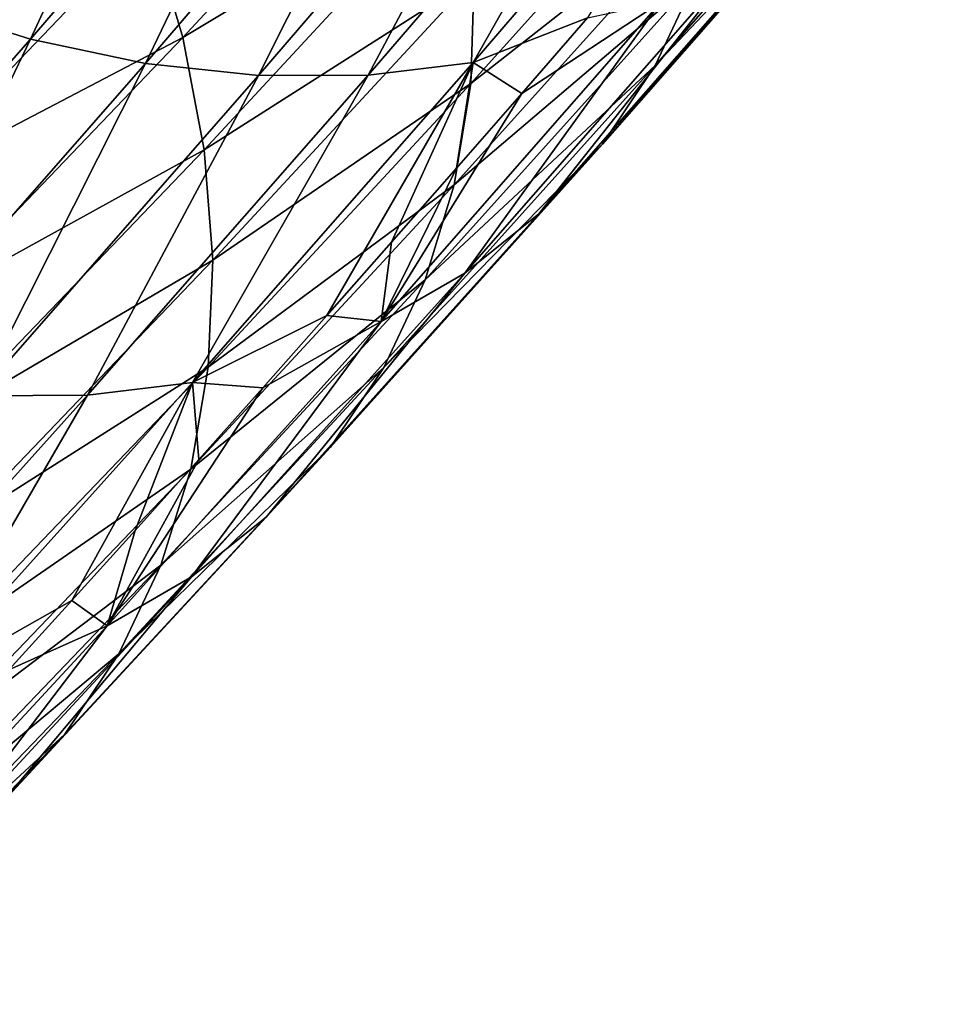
# Model space of a CAD drawing. Header units: millimetres. Extents: x -99 to 221, y -61 to 39.
# Tile 161 of 256: x 17.6 to 19.97, y -48.87 to -46.32. Entities that reach past the tile are written whole.
import ezdxf

# ---------------------------------------------------------------- set-up
doc = ezdxf.new("R2010")
doc.units = ezdxf.units.MM
doc.header["$LTSCALE"] = 33.374815
doc.layers.add('65', color=7, linetype='CONTINUOUS')
doc.layers.add('66', color=7, linetype='CONTINUOUS')

msp = doc.modelspace()

# ---------------------------------------------------------------- linework, layer by layer
at = {"layer": '65', "linetype": 'Continuous'}
for points in [[(19.9693, -45.6129, -19.6282), (19.3531, -46.2102, -18.2519), (19.2472, -46.4363, -18.4778), (19.9693, -45.6129, -19.6282)], [(19.9693, -45.6129, -19.6282), (19.2472, -46.4363, -18.4778), (19.8341, -45.8158, -19.8605), (19.9693, -45.6129, -19.6282)], [(18.6952, -45.6343, -16.1687), (17.9326, -46.0695, -14.9451), (18.0205, -46.3633, -15.0843), (18.6952, -45.6343, -16.1687)], [(18.6952, -45.6343, -16.1687), (18.0205, -46.3633, -15.0843), (18.7529, -45.9238, -16.3308), (18.6952, -45.6343, -16.1687)], [(19.4676, -45.7047, -17.8234), (18.768, -46.4831, -16.7039), (19.4269, -45.9653, -18.0328), (19.4676, -45.7047, -17.8234)], [(19.4676, -45.7047, -17.8234), (18.7772, -46.2079, -16.5099), (18.768, -46.4831, -16.7039), (19.4676, -45.7047, -17.8234)], [(17.8133, -45.7777, -14.8268), (17.0163, -46.1672, -13.6852), (17.163, -46.4561, -13.777), (17.8133, -45.7777, -14.8268)], [(17.8133, -45.7777, -14.8268), (17.163, -46.4561, -13.777), (17.9326, -46.0695, -14.9451), (17.8133, -45.7777, -14.8268)], [(19.8341, -45.8158, -19.8605), (19.1105, -46.6409, -18.7078), (19.6697, -45.9947, -20.0936), (19.8341, -45.8158, -19.8605)], [(19.8341, -45.8158, -19.8605), (19.2472, -46.4363, -18.4778), (19.1105, -46.6409, -18.7078), (19.8341, -45.8158, -19.8605)], [(18.7529, -45.9238, -16.3308), (18.0205, -46.3633, -15.0843), (18.0757, -46.6554, -15.2426), (18.7529, -45.9238, -16.3308)], [(18.7529, -45.9238, -16.3308), (18.0757, -46.6554, -15.2426), (18.7772, -46.2079, -16.5099), (18.7529, -45.9238, -16.3308)], [(19.4269, -45.9653, -18.0328), (18.768, -46.4831, -16.7039), (18.7253, -46.7458, -16.9102), (19.4269, -45.9653, -18.0328)], [(19.4269, -45.9653, -18.0328), (18.7253, -46.7458, -16.9102), (19.3531, -46.2102, -18.2519), (19.4269, -45.9653, -18.0328)], [(19.6697, -45.9947, -20.0936), (18.9448, -46.8213, -18.9389), (19.4782, -46.1473, -20.3248), (19.6697, -45.9947, -20.0936)], [(19.6697, -45.9947, -20.0936), (19.1105, -46.6409, -18.7078), (18.9448, -46.8213, -18.9389), (19.6697, -45.9947, -20.0936)], [(17.9326, -46.0695, -14.9451), (17.163, -46.4561, -13.777), (17.2796, -46.7507, -13.8911), (17.9326, -46.0695, -14.9451)], [(17.9326, -46.0695, -14.9451), (17.2796, -46.7507, -13.8911), (18.0205, -46.3633, -15.0843), (17.9326, -46.0695, -14.9451)], [(19.4782, -46.1473, -20.3248), (18.7522, -46.9752, -19.1682), (19.262, -46.2717, -20.5511), (19.4782, -46.1473, -20.3248)], [(19.4782, -46.1473, -20.3248), (18.9448, -46.8213, -18.9389), (18.7522, -46.9752, -19.1682), (19.4782, -46.1473, -20.3248)], [(18.7772, -46.2079, -16.5099), (18.0757, -46.6554, -15.2426), (18.0977, -46.942, -15.4179), (18.7772, -46.2079, -16.5099)], [(18.7772, -46.2079, -16.5099), (18.0977, -46.942, -15.4179), (18.768, -46.4831, -16.7039), (18.7772, -46.2079, -16.5099)], [(19.3531, -46.2102, -18.2519), (18.6496, -46.9928, -17.1263), (19.2472, -46.4363, -18.4778), (19.3531, -46.2102, -18.2519)], [(19.3531, -46.2102, -18.2519), (18.7253, -46.7458, -16.9102), (18.6496, -46.9928, -17.1263), (19.3531, -46.2102, -18.2519)], [(18.7522, -46.9752, -19.1682), (18.535, -47.1008, -19.3928), (19.262, -46.2717, -20.5511), (18.7522, -46.9752, -19.1682)], [(18.535, -47.1008, -19.3928), (18.9006, -46.5085, -20.5729), (19.262, -46.2717, -20.5511), (18.535, -47.1008, -19.3928)], [(18.9006, -46.5085, -20.5729), (19.071, -46.3123, -20.8438), (19.262, -46.2717, -20.5511), (18.9006, -46.5085, -20.5729)], [(18.0205, -46.3633, -15.0843), (17.2796, -46.7507, -13.8911), (17.3647, -47.0473, -14.0259), (18.0205, -46.3633, -15.0843)], [(18.0205, -46.3633, -15.0843), (17.3647, -47.0473, -14.0259), (18.0757, -46.6554, -15.2426), (18.0205, -46.3633, -15.0843)], [(19.2472, -46.4363, -18.4778), (18.6496, -46.9928, -17.1263), (18.5419, -47.2209, -17.3494), (19.2472, -46.4363, -18.4778)], [(19.2472, -46.4363, -18.4778), (18.5419, -47.2209, -17.3494), (19.1105, -46.6409, -18.7078), (19.2472, -46.4363, -18.4778)], [(18.768, -46.4831, -16.7039), (18.0861, -47.2196, -15.6082), (18.7253, -46.7458, -16.9102), (18.768, -46.4831, -16.7039)], [(18.768, -46.4831, -16.7039), (18.0977, -46.942, -15.4179), (18.0861, -47.2196, -15.6082), (18.768, -46.4831, -16.7039)], [(18.731, -46.7028, -20.303), (18.9006, -46.5085, -20.5729), (18.535, -47.1008, -19.3928), (18.731, -46.7028, -20.303)], [(19.1105, -46.6409, -18.7078), (18.4036, -47.4272, -17.5768), (18.9448, -46.8213, -18.9389), (19.1105, -46.6409, -18.7078)], [(19.1105, -46.6409, -18.7078), (18.5419, -47.2209, -17.3494), (18.4036, -47.4272, -17.5768), (19.1105, -46.6409, -18.7078)], [(18.0757, -46.6554, -15.2426), (17.3647, -47.0473, -14.0259), (17.4172, -47.3422, -14.1798), (18.0757, -46.6554, -15.2426)], [(18.0757, -46.6554, -15.2426), (17.4172, -47.3422, -14.1798), (18.0977, -46.942, -15.4179), (18.0757, -46.6554, -15.2426)], [(18.5623, -46.8951, -20.0343), (18.731, -46.7028, -20.303), (18.535, -47.1008, -19.3928), (18.5623, -46.8951, -20.0343)], [(18.7253, -46.7458, -16.9102), (18.0861, -47.2196, -15.6082), (18.0411, -47.4847, -15.8109), (18.7253, -46.7458, -16.9102)], [(18.7253, -46.7458, -16.9102), (18.0411, -47.4847, -15.8109), (18.6496, -46.9928, -17.1263), (18.7253, -46.7458, -16.9102)], [(18.9448, -46.8213, -18.9389), (18.2364, -47.6092, -17.8055), (18.7522, -46.9752, -19.1682), (18.9448, -46.8213, -18.9389)], [(18.9448, -46.8213, -18.9389), (18.4036, -47.4272, -17.5768), (18.2364, -47.6092, -17.8055), (18.9448, -46.8213, -18.9389)], [(18.3945, -47.0853, -19.7667), (18.5623, -46.8951, -20.0343), (18.535, -47.1008, -19.3928), (18.3945, -47.0853, -19.7667)], [(18.0977, -46.942, -15.4179), (17.4172, -47.3422, -14.1798), (17.4364, -47.6316, -14.3508), (18.0977, -46.942, -15.4179)], [(18.0977, -46.942, -15.4179), (17.4364, -47.6316, -14.3508), (18.0861, -47.2196, -15.6082), (18.0977, -46.942, -15.4179)], [(18.7522, -46.9752, -19.1682), (18.0424, -47.7646, -18.0327), (18.535, -47.1008, -19.3928), (18.7522, -46.9752, -19.1682)], [(18.7522, -46.9752, -19.1682), (18.2364, -47.6092, -17.8055), (18.0424, -47.7646, -18.0327), (18.7522, -46.9752, -19.1682)], [(18.6496, -46.9928, -17.1263), (17.9633, -47.734, -16.0236), (18.5419, -47.2209, -17.3494), (18.6496, -46.9928, -17.1263)], [(18.6496, -46.9928, -17.1263), (18.0411, -47.4847, -15.8109), (17.9633, -47.734, -16.0236), (18.6496, -46.9928, -17.1263)], [(18.0424, -47.7646, -18.0327), (17.8241, -47.8914, -18.2556), (18.535, -47.1008, -19.3928), (18.0424, -47.7646, -18.0327)], [(17.8241, -47.8914, -18.2556), (18.2276, -47.2736, -19.5002), (18.535, -47.1008, -19.3928), (17.8241, -47.8914, -18.2556)], [(18.2276, -47.2736, -19.5002), (18.3945, -47.0853, -19.7667), (18.535, -47.1008, -19.3928), (18.2276, -47.2736, -19.5002)], [(18.0861, -47.2196, -15.6082), (17.4222, -47.912, -14.5368), (18.0411, -47.4847, -15.8109), (18.0861, -47.2196, -15.6082)], [(18.0861, -47.2196, -15.6082), (17.4364, -47.6316, -14.3508), (17.4222, -47.912, -14.5368), (18.0861, -47.2196, -15.6082)], [(18.5419, -47.2209, -17.3494), (17.9633, -47.734, -16.0236), (17.8536, -47.9642, -16.2435), (18.5419, -47.2209, -17.3494)], [(18.5419, -47.2209, -17.3494), (17.8536, -47.9642, -16.2435), (18.4036, -47.4272, -17.5768), (18.5419, -47.2209, -17.3494)], [(18.0615, -47.4597, -19.2348), (18.2276, -47.2736, -19.5002), (17.8241, -47.8914, -18.2556), (18.0615, -47.4597, -19.2348)], [(18.4036, -47.4272, -17.5768), (17.7134, -48.1726, -16.4679), (18.2364, -47.6092, -17.8055), (18.4036, -47.4272, -17.5768)], [(18.4036, -47.4272, -17.5768), (17.8536, -47.9642, -16.2435), (17.7134, -48.1726, -16.4679), (18.4036, -47.4272, -17.5768)], [(17.8963, -47.6438, -18.9705), (18.0615, -47.4597, -19.2348), (17.8241, -47.8914, -18.2556), (17.8963, -47.6438, -18.9705)], [(18.0411, -47.4847, -15.8109), (17.4222, -47.912, -14.5368), (17.3746, -48.1798, -14.7354), (18.0411, -47.4847, -15.8109)], [(18.0411, -47.4847, -15.8109), (17.3746, -48.1798, -14.7354), (17.9633, -47.734, -16.0236), (18.0411, -47.4847, -15.8109)], [(18.2364, -47.6092, -17.8055), (17.5445, -48.3564, -16.694), (18.0424, -47.7646, -18.0327), (18.2364, -47.6092, -17.8055)], [(18.2364, -47.6092, -17.8055), (17.7134, -48.1726, -16.4679), (17.5445, -48.3564, -16.694), (18.2364, -47.6092, -17.8055)], [(17.7319, -47.8257, -18.7074), (17.8963, -47.6438, -18.9705), (17.8241, -47.8914, -18.2556), (17.7319, -47.8257, -18.7074)], [(17.9633, -47.734, -16.0236), (17.2943, -48.4315, -14.9442), (17.8536, -47.9642, -16.2435), (17.9633, -47.734, -16.0236)], [(17.9633, -47.734, -16.0236), (17.3746, -48.1798, -14.7354), (17.2943, -48.4315, -14.9442), (17.9633, -47.734, -16.0236)], [(18.0424, -47.7646, -18.0327), (17.3491, -48.5133, -16.9188), (17.8241, -47.8914, -18.2556), (18.0424, -47.7646, -18.0327)], [(18.0424, -47.7646, -18.0327), (17.5445, -48.3564, -16.694), (17.3491, -48.5133, -16.9188), (18.0424, -47.7646, -18.0327)], [(17.5685, -48.0055, -18.4454), (17.7319, -47.8257, -18.7074), (17.8241, -47.8914, -18.2556), (17.5685, -48.0055, -18.4454)], [(17.3491, -48.5133, -16.9188), (17.1295, -48.6414, -17.1397), (17.8241, -47.8914, -18.2556), (17.3491, -48.5133, -16.9188)], [(17.1295, -48.6414, -17.1397), (17.5685, -48.0055, -18.4454), (17.8241, -47.8914, -18.2556), (17.1295, -48.6414, -17.1397)], [(17.8536, -47.9642, -16.2435), (17.2943, -48.4315, -14.9442), (17.1823, -48.6641, -15.1604), (17.8536, -47.9642, -16.2435)], [(17.8536, -47.9642, -16.2435), (17.1823, -48.6641, -15.1604), (17.7134, -48.1726, -16.4679), (17.8536, -47.9642, -16.2435)], [(17.7134, -48.1726, -16.4679), (17.04, -48.8747, -15.3814), (17.5445, -48.3564, -16.694), (17.7134, -48.1726, -16.4679)], [(17.7134, -48.1726, -16.4679), (17.1823, -48.6641, -15.1604), (17.04, -48.8747, -15.3814), (17.7134, -48.1726, -16.4679)]]:
    msp.add_3dface(points, dxfattribs=at)
at = {"layer": '66', "linetype": 'Continuous'}
for points in [[(18.0695, -45.4058, -22.9526), (17.6246, -46.3674, -21.6506), (17.3245, -46.2732, -21.771), (18.0695, -45.4058, -22.9526)], [(18.3698, -45.4997, -22.8326), (17.6246, -46.3674, -21.6506), (18.0695, -45.4058, -22.9526), (18.3698, -45.4997, -22.8326)], [(18.3698, -45.4997, -22.8326), (17.9233, -46.4307, -21.5086), (17.6246, -46.3674, -21.6506), (18.3698, -45.4997, -22.8326)], [(18.6686, -45.5629, -22.6907), (17.9233, -46.4307, -21.5086), (18.3698, -45.4997, -22.8326), (18.6686, -45.5629, -22.6907)], [(18.6686, -45.5629, -22.6907), (18.2169, -46.4622, -21.3467), (17.9233, -46.4307, -21.5086), (18.6686, -45.5629, -22.6907)], [(18.9621, -45.5945, -22.5287), (18.2169, -46.4622, -21.3467), (18.6686, -45.5629, -22.6907), (18.9621, -45.5945, -22.5287)], [(19.5187, -45.5619, -22.1527), (19.071, -46.3123, -20.8438), (18.7742, -46.4287, -20.9718), (19.5187, -45.5619, -22.1527)], [(19.5187, -45.5619, -22.1527), (18.7742, -46.4287, -20.9718), (19.2467, -45.5942, -22.3486), (19.5187, -45.5619, -22.1527)], [(18.9621, -45.5945, -22.5287), (18.5017, -46.4616, -21.167), (18.2169, -46.4622, -21.3467), (18.9621, -45.5945, -22.5287)], [(19.2467, -45.5942, -22.3486), (18.5017, -46.4616, -21.167), (18.9621, -45.5945, -22.5287), (19.2467, -45.5942, -22.3486)], [(19.2467, -45.5942, -22.3486), (18.7742, -46.4287, -20.9718), (18.5017, -46.4616, -21.167), (19.2467, -45.5942, -22.3486)], [(17.6246, -46.3674, -21.6506), (16.8954, -47.1989, -20.489), (17.3245, -46.2732, -21.771), (17.6246, -46.3674, -21.6506)], [(19.071, -46.3123, -20.8438), (18.9006, -46.5085, -20.5729), (18.7742, -46.4287, -20.9718), (19.071, -46.3123, -20.8438)], [(17.6246, -46.3674, -21.6506), (17.194, -47.2623, -20.3467), (16.8954, -47.1989, -20.489), (17.6246, -46.3674, -21.6506)], [(17.9233, -46.4307, -21.5086), (17.194, -47.2623, -20.3467), (17.6246, -46.3674, -21.6506), (17.9233, -46.4307, -21.5086)], [(17.9233, -46.4307, -21.5086), (17.4877, -47.2938, -20.185), (17.194, -47.2623, -20.3467), (17.9233, -46.4307, -21.5086)], [(18.2169, -46.4622, -21.3467), (17.4877, -47.2938, -20.185), (17.9233, -46.4307, -21.5086), (18.2169, -46.4622, -21.3467)], [(18.7742, -46.4287, -20.9718), (18.3945, -47.0853, -19.7667), (18.0457, -47.2594, -19.8113), (18.7742, -46.4287, -20.9718)], [(18.7742, -46.4287, -20.9718), (18.0457, -47.2594, -19.8113), (18.5017, -46.4616, -21.167), (18.7742, -46.4287, -20.9718)], [(18.5623, -46.8951, -20.0343), (18.3945, -47.0853, -19.7667), (18.7742, -46.4287, -20.9718), (18.5623, -46.8951, -20.0343)], [(18.731, -46.7028, -20.303), (18.5623, -46.8951, -20.0343), (18.7742, -46.4287, -20.9718), (18.731, -46.7028, -20.303)], [(18.9006, -46.5085, -20.5729), (18.731, -46.7028, -20.303), (18.7742, -46.4287, -20.9718), (18.9006, -46.5085, -20.5729)], [(18.2169, -46.4622, -21.3467), (17.7727, -47.2928, -20.0057), (17.4877, -47.2938, -20.185), (18.2169, -46.4622, -21.3467)], [(18.5017, -46.4616, -21.167), (17.7727, -47.2928, -20.0057), (18.2169, -46.4622, -21.3467), (18.5017, -46.4616, -21.167)], [(18.5017, -46.4616, -21.167), (18.0457, -47.2594, -19.8113), (17.7727, -47.2928, -20.0057), (18.5017, -46.4616, -21.167)], [(18.3945, -47.0853, -19.7667), (18.2276, -47.2736, -19.5002), (18.0457, -47.2594, -19.8113), (18.3945, -47.0853, -19.7667)], [(18.0457, -47.2594, -19.8113), (17.7319, -47.8257, -18.7074), (17.3332, -48.0518, -18.6714), (18.0457, -47.2594, -19.8113)], [(18.0457, -47.2594, -19.8113), (17.3332, -48.0518, -18.6714), (17.7727, -47.2928, -20.0057), (18.0457, -47.2594, -19.8113)], [(17.8963, -47.6438, -18.9705), (17.7319, -47.8257, -18.7074), (18.0457, -47.2594, -19.8113), (17.8963, -47.6438, -18.9705)], [(18.0615, -47.4597, -19.2348), (17.8963, -47.6438, -18.9705), (18.0457, -47.2594, -19.8113), (18.0615, -47.4597, -19.2348)], [(18.2276, -47.2736, -19.5002), (18.0615, -47.4597, -19.2348), (18.0457, -47.2594, -19.8113), (18.2276, -47.2736, -19.5002)], [(17.7727, -47.2928, -20.0057), (17.0598, -48.0857, -18.8651), (17.4877, -47.2938, -20.185), (17.7727, -47.2928, -20.0057)], [(17.7727, -47.2928, -20.0057), (17.3332, -48.0518, -18.6714), (17.0598, -48.0857, -18.8651), (17.7727, -47.2928, -20.0057)], [(17.7319, -47.8257, -18.7074), (17.5685, -48.0055, -18.4454), (17.3332, -48.0518, -18.6714), (17.7319, -47.8257, -18.7074)]]:
    msp.add_3dface(points, dxfattribs=at)

doc.saveas('drawing.dxf')
